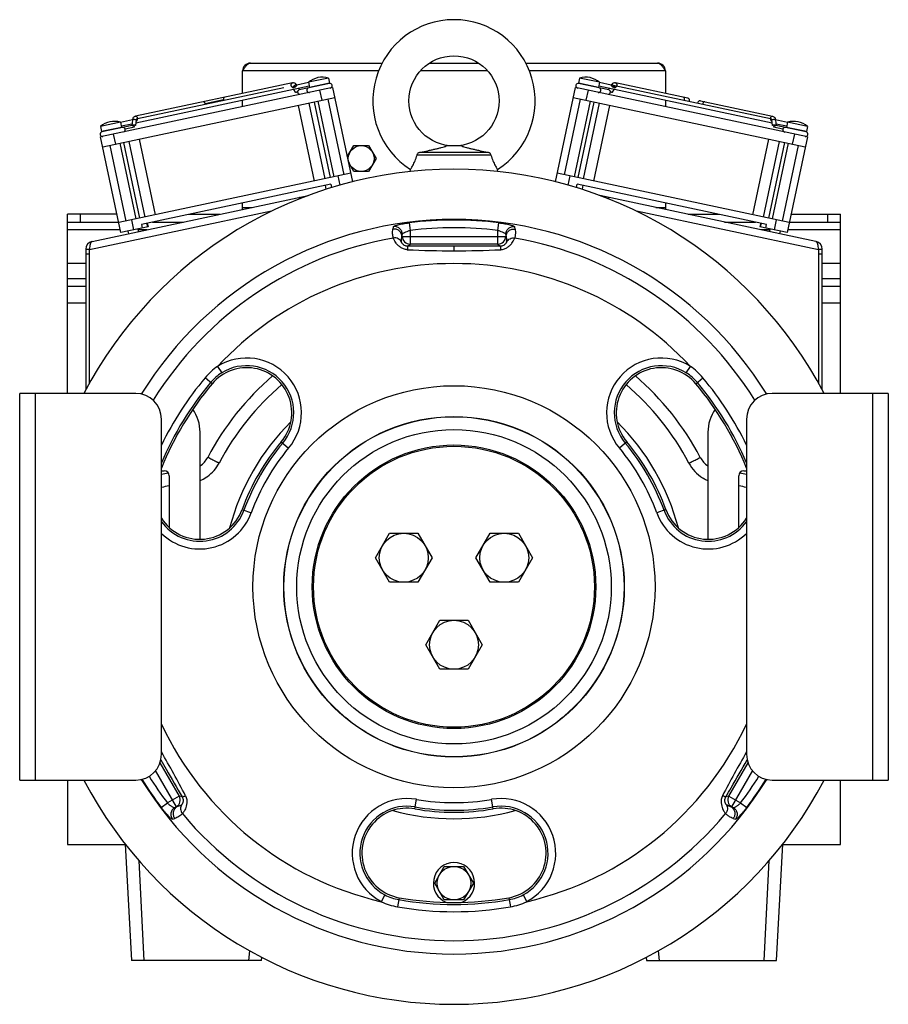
# Model space of a CAD drawing. Extents: x -1817 to 1181, y 8 to 1522.
# Tile 46 of 66: x -286 to 51, y 637 to 1019. Entities that reach past the tile are written whole.
import ezdxf

# ---------------------------------------------------------------- set-up
doc = ezdxf.new("R2010")
doc.units = 0
doc.header["$LTSCALE"] = 65.395
doc.layers.get('0').update_dxf_attribs({"linetype": 'CONTINUOUS'})

msp = doc.modelspace()

# ---------------------------------------------------------------- linework, layer by layer
at = {"color": 6, "linetype": 'CONTINUOUS'}
for p, q in [((-196.48, 1002.12), (-145.36, 1002.12)), ((-127.04, 1002.12), (-107.92, 1002.12)), ((-89.6, 1002.12), (-38.48, 1002.12)), ((-199.48, 990.33), (-199.48, 999.12)), ((-35.48, 999.12), (-35.48, 990.33)), ((-180.19, 994.43), (-241.06, 981.49)), ((-173.95, 994.58), (-178.51, 993.61)), ((-166.15, 996.34), (-173.97, 994.68)), ((-173.97, 994.68), (-173.54, 992.67)), ((-165.83, 994.21), (-173.84, 992.51)), ((-166.15, 996.34), (-165.72, 994.34)), ((-68.81, 996.34), (-69.24, 994.34)), ((-57.35, 991.71), (-69.13, 994.21)), ((-60.99, 994.68), (-68.81, 996.34)), ((-60.99, 994.68), (-61.41, 992.67)), ((-56.45, 993.61), (-61.01, 994.58)), ((5.26, 980.49), (-55.79, 993.47)), ((-26.76, 988.48), (-54.77, 994.43)), ((-164.59, 992.63), (-254.58, 973.51)), ((-173.64, 993.11), (-240.89, 978.82)), ((-183.49, 992.55), (-240.22, 980.49)), ((-180, 992.63), (-180.03, 992.62)), ((-178.95, 990.8), (-179.56, 991.85)), ((-177.41, 991.75), (-177.71, 992.25)), ((-173.85, 992.5), (-177.61, 991.71)), ((-164.59, 992.63), (-156.82, 956.1)), ((-78.13, 956.1), (-70.37, 992.63)), ((19.62, 973.51), (-70.37, 992.63)), ((5.93, 978.82), (-61.32, 993.11)), ((-57.54, 991.75), (-57.25, 992.25)), ((-56.01, 990.8), (-55.4, 991.85)), ((-54.93, 992.62), (-54.96, 992.63)), ((-253.75, 969.59), (-163.76, 988.72)), ((-199.48, 985.22), (-199.48, 987.62)), ((-177.99, 985.7), (-171.75, 956.35)), ((-173.82, 986.58), (-167.59, 957.24)), ((-171.75, 987.02), (-165.51, 957.68)), ((-170.36, 987.32), (-164.12, 957.97)), ((-166.45, 988.15), (-160.21, 958.8)), ((-68.51, 988.15), (-74.75, 958.8)), ((-71.2, 988.72), (18.79, 969.59)), ((-64.6, 987.32), (-70.83, 957.97)), ((-63.21, 987.02), (-69.45, 957.68)), ((-61.13, 986.58), (-67.37, 957.24)), ((-63.2, 956.35), (-56.97, 985.7)), ((-35.48, 987.62), (-35.48, 985.22)), ((-21.9, 987.44), (6.1, 981.49)), ((-246.84, 979.19), (-254.67, 977.53)), ((-242.31, 977.95), (-254.09, 975.45)), ((-246.84, 979.19), (-246.42, 977.18)), ((-242.27, 980.06), (-246.82, 979.09)), ((-242.44, 978.49), (-246.51, 977.62)), ((-242.27, 980.01), (-242.5, 977.91)), ((11.86, 979.09), (7.31, 980.06)), ((7.31, 980.01), (7.55, 977.91)), ((19.13, 975.45), (7.35, 977.95)), ((11.55, 977.62), (7.48, 978.49)), ((11.88, 979.19), (11.46, 977.18)), ((19.71, 977.53), (11.88, 979.19)), ((-254.67, 977.53), (-254.24, 975.52)), ((19.71, 977.53), (19.28, 975.52)), ((-246.68, 936.34), (-254.58, 973.51)), ((-247.15, 971), (-240.91, 941.65)), ((-245.76, 971.29), (-239.52, 941.95)), ((-243.68, 971.73), (-237.44, 942.39)), ((-233.28, 943.27), (-239.52, 972.62)), ((4.56, 972.62), (-1.68, 943.27)), ((8.72, 971.73), (2.49, 942.39)), ((10.8, 971.29), (4.56, 941.95)), ((12.19, 971), (5.95, 941.65)), ((19.62, 973.51), (11.72, 936.34)), ((-251.06, 970.17), (-244.82, 940.82)), ((-158.88, 965.77), (-156.37, 970.12)), ((-156.37, 970.12), (-150.59, 970.12)), ((-150.59, 970.12), (-147.71, 965.12)), ((-130.54, 967.56), (-104.42, 967.56)), ((-114.51, 969.96), (-120.45, 969.96)), ((16.1, 970.17), (9.86, 940.82)), ((-156.37, 960.12), (-158.44, 963.72)), ((-147.71, 965.12), (-150.59, 960.12)), ((-103.13, 966.43), (-131.83, 966.43)), ((-157.52, 959.38), (-247.51, 940.25)), ((-150.59, 960.12), (-156.37, 960.12)), ((-134.53, 960.04), (-134.38, 960.88)), ((-100.43, 960.04), (-100.58, 960.88)), ((12.55, 940.25), (-77.44, 959.38)), ((-165.23, 955.18), (-238.76, 939.55)), ((-165.23, 955.18), (-164.95, 953.83)), ((-70.01, 953.83), (-69.73, 955.18)), ((3.8, 939.55), (-69.73, 955.18)), ((-167.52, 954.7), (-167.2, 953.23)), ((-67.44, 954.7), (-67.75, 953.23)), ((-257.9, 932.93), (-174.01, 950.76)), ((-199.48, 945.35), (-199.48, 947.9)), ((22.94, 932.93), (-60.95, 950.76)), ((-35.48, 947.9), (-35.48, 945.35)), ((-199.48, 946.12), (-195.84, 946.12)), ((-197.98, 946.12), (-197.98, 945.67)), ((-39.11, 946.12), (-35.48, 946.12)), ((-36.98, 946.12), (-36.98, 945.67)), ((-267.48, 873.96), (-267.48, 943.46)), ((-248.19, 943.46), (-267.48, 943.46)), ((-267.48, 940.46), (-247.56, 940.46)), ((-236.48, 940.04), (-236.16, 938.57)), ((-234.48, 940.46), (-222.46, 940.46)), ((-220.37, 943.46), (-208.34, 943.46)), ((-26.61, 943.46), (-14.59, 943.46)), ((-12.5, 940.46), (-0.48, 940.46)), ((1.52, 940.04), (1.21, 938.57)), ((12.6, 940.46), (32.52, 940.46)), ((13.24, 943.46), (32.52, 943.46)), ((32.52, 873.96), (32.52, 943.46)), ((-243.99, 936.91), (-243.78, 935.93)), ((-240.08, 937.74), (-239.87, 936.76)), ((5.12, 937.74), (4.91, 936.76)), ((9.03, 936.91), (8.82, 935.93)), ((-260.35, 929.98), (-260.35, 875.3)), ((-258.85, 929.7), (-258.85, 929.98)), ((-258.85, 929.66), (-258.81, 929.95)), ((-258.81, 929.95), (-258.81, 929.98)), ((23.85, 929.98), (23.85, 929.95)), ((23.85, 929.95), (23.89, 929.66)), ((23.89, 929.98), (23.89, 929.69)), ((25.39, 875.3), (25.39, 929.98)), ((-260.35, 918.46), (-267.48, 918.46)), ((32.52, 918.46), (25.39, 918.46)), ((-260.35, 908.96), (-267.48, 908.96)), ((32.52, 908.96), (25.39, 908.96)), ((-147.93, 810.21), (-142.45, 819.71)), ((-142.45, 819.71), (-131.48, 819.71)), ((-131.48, 819.71), (-126, 810.21)), ((-108.96, 810.21), (-103.48, 819.71)), ((-103.48, 819.71), (-92.51, 819.71)), ((-92.51, 819.71), (-87.02, 810.21)), ((-142.45, 800.71), (-147.93, 810.21)), ((-126, 810.21), (-131.48, 800.71)), ((-103.48, 800.71), (-108.96, 810.21)), ((-87.02, 810.21), (-92.51, 800.71)), ((-131.48, 800.71), (-142.45, 800.71)), ((-92.51, 800.71), (-103.48, 800.71)), ((-128.45, 776.46), (-122.96, 785.96)), ((-122.96, 785.96), (-111.99, 785.96)), ((-111.99, 785.96), (-106.51, 776.46)), ((-122.96, 766.96), (-128.45, 776.46)), ((-106.51, 776.46), (-111.99, 766.96)), ((-111.99, 766.96), (-122.96, 766.96)), ((-267.48, 723.96), (-267.48, 698.96)), ((32.52, 698.96), (32.52, 723.96)), ((-245, 699.07), (-242.64, 653.96)), ((7.68, 653.96), (10.04, 699.07)), ((-267.48, 698.96), (-244.99, 698.96)), ((10.04, 698.96), (32.52, 698.96)), ((-124.98, 683.96), (-121.23, 690.46)), ((-121.23, 690.46), (-113.73, 690.46)), ((-113.73, 690.46), (-109.97, 683.96)), ((-121.23, 677.46), (-124.98, 683.96)), ((-109.97, 683.96), (-113.73, 677.46)), ((-113.73, 677.46), (-121.23, 677.46)), ((-192.16, 653.96), (-242.64, 653.96)), ((-192.16, 653.96), (-192.04, 655.16)), ((-42.92, 655.16), (-42.79, 653.96)), ((-42.79, 653.96), (7.68, 653.96))]:
    msp.add_line(p, q, dxfattribs=at)
at = {"color": 9, "linetype": 'CONTINUOUS'}
for p, q in [((-146.74, 999.12), (-199.48, 999.12)), ((-104.43, 999.12), (-130.53, 999.12)), ((-35.48, 999.12), (-88.22, 999.12)), ((-168.65, 987.68), (-169.48, 991.59)), ((-65.48, 991.59), (-66.31, 987.68)), ((-249.69, 974.55), (-248.86, 970.63)), ((13.9, 970.63), (14.73, 974.55)), ((-161.66, 954.81), (-162.41, 958.34)), ((-72.55, 958.34), (-73.3, 954.81)), ((-175.52, 950.44), (-175.47, 950.21)), ((-59.48, 950.21), (-59.44, 950.44)), ((-188.25, 944.67), (-258.85, 929.66)), ((23.89, 929.66), (-46.71, 944.67)), ((-262.48, 943.46), (-262.48, 940.46)), ((-242.62, 941.29), (-241.79, 937.38)), ((-134.9, 940.15), (-134.53, 937.19)), ((-100.43, 937.19), (-100.06, 940.15)), ((6.83, 937.38), (7.66, 941.29)), ((27.52, 940.46), (27.52, 943.46)), ((-246.92, 937.46), (-267.48, 937.46)), ((-236.57, 937.46), (-240.02, 937.46)), ((-141.03, 938.63), (-141.18, 937.7)), ((-134.53, 937.19), (-134.53, 931.91)), ((-100.43, 931.91), (-100.43, 937.19)), ((-93.78, 937.7), (-93.93, 938.63)), ((5.06, 937.46), (1.61, 937.46)), ((32.52, 937.46), (11.96, 937.46)), ((-137.68, 934.76), (-137.53, 935.69)), ((-137.53, 934.91), (-137.68, 934.76)), ((-137.53, 934.91), (-137.53, 935.69)), ((-137.53, 934.91), (-97.43, 934.91)), ((-97.43, 935.69), (-97.43, 934.91)), ((-97.43, 935.69), (-97.28, 934.76)), ((-97.28, 934.76), (-97.43, 934.91)), ((-135.36, 931.08), (-134.53, 931.91)), ((-100.43, 931.91), (-134.53, 931.91)), ((-117.48, 931.07), (-117.48, 929.31)), ((-117.34, 929.31), (-117.48, 929.31)), ((-100.43, 931.91), (-99.6, 931.08)), ((-267.48, 924.46), (-260.35, 924.46)), ((-258.85, 927.98), (-260.35, 927.98)), ((25.39, 927.98), (23.89, 927.98)), ((25.39, 924.46), (32.52, 924.46)), ((-260.35, 915.46), (-267.48, 915.46)), ((32.52, 915.46), (25.39, 915.46)), ((-209.19, 884.47), (-207.61, 881.94)), ((-27.35, 881.94), (-25.77, 884.47)), ((-211.32, 877.7), (-214.06, 880.01)), ((-23.64, 877.7), (-20.9, 880.01)), ((-279.98, 873.96), (-279.98, 723.96)), ((45.02, 723.96), (45.02, 873.96)), ((-184.51, 855.21), (-181.63, 852.79)), ((-50.45, 855.21), (-53.32, 852.79)), ((-199.7, 828.89), (-196.18, 827.61)), ((-35.26, 828.89), (-38.78, 827.61)), ((-231.55, 730.64), (-224.09, 717.72)), ((-10.87, 717.72), (-3.41, 730.64)), ((-225.19, 713.62), (-233.26, 727.61)), ((-1.7, 727.61), (-9.77, 713.62)), ((-231.04, 713.29), (-228.66, 715.08)), ((-224.09, 717.72), (-228.66, 715.08)), ((-222.95, 717.42), (-224.09, 717.72)), ((-132.67, 712.79), (-132.02, 716.49)), ((-102.29, 712.79), (-102.94, 716.49)), ((-10.87, 717.72), (-12, 717.42)), ((-10.87, 717.72), (-6.3, 715.08)), ((-6.3, 715.08), (-3.92, 713.29)), ((-225.19, 713.62), (-225.86, 713.24)), ((-224.99, 713.57), (-225.86, 713.24)), ((-225.19, 713.62), (-224.99, 713.57)), ((-9.97, 713.57), (-9.77, 713.62)), ((-9.1, 713.24), (-9.97, 713.57)), ((-9.1, 713.24), (-9.77, 713.62)), ((-226.66, 708.74), (-225.78, 709.07)), ((-9.18, 709.07), (-8.3, 708.74)), ((-237.64, 653.96), (-239.67, 692.62)), ((4.71, 692.62), (2.68, 653.96)), ((-145.67, 676.78), (-144.28, 679.42)), ((-138.75, 678.32), (-139.37, 674.8)), ((-96.21, 678.32), (-95.59, 674.8)), ((-90.68, 679.42), (-89.28, 676.78)), ((-196.77, 657.71), (-197.16, 653.96)), ((-37.79, 653.96), (-38.19, 657.71))]:
    msp.add_line(p, q, dxfattribs=at)
at = {"color": 2, "linetype": 'CONTINUOUS'}
for p, q in [((-165.72, 994.34), (-173.54, 992.67)), ((-61.41, 992.67), (-69.24, 994.34)), ((-206.91, 987.83), (-213.96, 986.33)), ((-242.2, 977.96), (-242.19, 978.04)), ((-240.75, 980.05), (-240.99, 977.9)), ((6.03, 977.9), (5.8, 980.05)), ((7.23, 978.04), (7.24, 977.96)), ((-246.42, 977.18), (-254.24, 975.52)), ((-241.5, 977.21), (-245, 976.46)), ((10.12, 976.44), (6.54, 977.21)), ((19.28, 975.52), (11.46, 977.18)), ((-166.23, 953.44), (-167.2, 953.23)), ((-67.75, 953.23), (-68.73, 953.44)), ((-177.36, 949.48), (-177.48, 950.02)), ((-57.48, 950.02), (-57.59, 949.48)), ((-197.48, 945.77), (-197.48, 946.12)), ((-37.48, 946.12), (-37.48, 945.77)), ((-236.31, 938.54), (-236.62, 940.01)), ((1.66, 940.01), (1.35, 938.54)), ((-236.16, 938.57), (-246.68, 936.34)), ((-238.76, 939.55), (-238.45, 938.09)), ((11.72, 936.34), (1.21, 938.57)), ((3.49, 938.09), (3.8, 939.55)), ((-260.35, 929.98), (-258.85, 929.98)), ((-258.85, 878.05), (-258.85, 929.66)), ((23.89, 929.98), (25.39, 929.98)), ((23.89, 929.66), (23.89, 878.05)), ((-213.35, 841.6), (-213.34, 841.61)), ((-213.35, 841.6), (-213.34, 841.61))]:
    msp.add_line(p, q, dxfattribs=at)
at = {"color": 7, "linetype": 'CONTINUOUS'}
for p, q in [((-285.98, 723.96), (-285.98, 873.96)), ((-240.98, 873.96), (-285.98, 873.96)), ((51.02, 873.96), (6.02, 873.96)), ((51.02, 873.96), (51.02, 723.96)), ((-230.98, 733.96), (-230.98, 863.96)), ((-3.98, 863.96), (-3.98, 733.96)), ((-215.98, 817.38), (-215.98, 858.96)), ((-18.98, 858.96), (-18.98, 817.38)), ((-230.98, 843.96), (-229.98, 843.96)), ((-227.98, 841.96), (-227.98, 821.99)), ((-6.98, 821.99), (-6.98, 841.96)), ((-4.98, 843.96), (-3.98, 843.96)), ((-285.98, 723.96), (-240.98, 723.96)), ((6.02, 723.96), (51.02, 723.96))]:
    msp.add_line(p, q, dxfattribs=at)
at = {"color": 6, "linetype": 'CONTINUOUS'}
for centre, radius in [((-117.48, 987.46), 17.5), ((-153.48, 965.12), 5), ((-117.48, 798.96), 55), ((-117.48, 798.96), 54.5), ((-136.96, 810.21), 9.5), ((-97.99, 810.21), 9.5), ((-117.48, 776.46), 9.5), ((-117.48, 683.96), 6.5)]:
    msp.add_circle(centre, radius, dxfattribs=at)
at = {"color": 9, "linetype": 'CONTINUOUS'}
for radius in [77.99, 66.05, 65.97, 61]:
    msp.add_circle((-117.48, 798.96), radius, dxfattribs=at)
at = {"color": 6, "linetype": 'CONTINUOUS'}
for centre, radius, start, end in [((-117.48, 987.46), 31.5, 302.4551, 237.5449), ((-168.5, 988.17), 8.5, 73.9275, 130.0725), ((-165.65, 993.33), 0.9, 282, 102), ((-69.31, 993.33), 0.9, 78, 258), ((-66.46, 988.17), 8.5, 49.9275, 106.0725), ((-173.67, 991.62), 0.9, 102, 282), ((-61.38, 991.64), 0.9, 258, 78), ((-26.95, 987.6), 0.9, 331.8658, 78), ((-22.09, 986.56), 0.9, 78, 184.1342), ((-249.2, 971.02), 8.5, 73.9275, 130.0725), ((14.24, 971.02), 8.5, 49.9275, 106.0725), ((-253.9, 974.57), 0.9, 102, 282), ((-245.88, 976.28), 0.9, 282, 102), ((11.01, 976.26), 0.9, 78, 168.0001), ((18.94, 974.57), 0.9, 258, 78), ((-257.83, 932.59), 0.351, 102.0241, 109.7459), ((22.84, 932.53), 0.413, 55.8384, 62.7583), ((-117.48, 798.96), 103, 130.4124, 152.2368), ((-117.48, 798.96), 103, 27.7632, 49.586), ((-117.48, 798.96), 90, 134.6905, 165.3062), ((-117.48, 798.96), 90, 14.6899, 45.3057), ((-117.48, 798.96), 90, 254.6881, 285.3078), ((-117.48, 683.96), 8, 291.191, 248.809)]:
    msp.add_arc(centre, radius, start, end, dxfattribs=at)
at = {"color": 2, "linetype": 'CONTINUOUS'}
for centre, radius, start, end in [((-196.48, 999.12), 3, 90, 180), ((-38.48, 999.12), 3, 0, 90), ((-215.18, 986.07), 1.24, 0.4782, 12.0751), ((-205.69, 988.09), 1.24, 191.9249, 203.5218), ((-240.78, 980.18), 0.458, 268.4115, 281.9289), ((5.82, 980.18), 0.458, 258.0711, 271.5885), ((11.01, 976.26), 0.9, 168.0001, 257.9999), ((-257.35, 929.98), 3, 102, 180), ((22.39, 929.98), 3, 0, 78), ((-221.9, 853.93), 15, 305.6586, 332.2368), ((-13.06, 853.93), 15, 207.7632, 237.8871), ((-221.91, 853.96), 15.03, 293.2405, 303.4823), ((-221.9, 853.93), 15, 303.4926, 303.7921), ((-221.9, 853.93), 15, 303.7921, 304.7306), ((-221.89, 853.93), 15, 304.7907, 305.4662), ((-221.89, 853.93), 15, 305.4662, 305.6586), ((-13.07, 853.93), 15, 237.8871, 238.1957), ((-13.06, 853.93), 15, 238.1958, 239.5595), ((-13.06, 853.93), 15, 239.5595, 239.876), ((-13.06, 853.93), 15, 239.876, 241.2252), ((-13.06, 853.94), 15.01, 241.227, 246.7682), ((-219.98, 798.95), 40.01, 101.538, 105.9622), ((-14.98, 798.95), 40.01, 74.0378, 78.462)]:
    msp.add_arc(centre, radius, start, end, dxfattribs=at)
at = {"color": 9, "linetype": 'CONTINUOUS'}
for centre, radius, start, end in [((-179.9, 993.21), 0.55, 249.4966, 254.5536), ((-179.91, 993.16), 0.5, 258.2013, 262.7639), ((-55.05, 993.16), 0.5, 277.2361, 281.7987), ((-55.06, 993.21), 0.549, 285.2176, 290.5057), ((-29.27, 988.09), 1.24, 336.4782, 348.0751), ((-19.78, 986.07), 1.24, 167.9249, 179.5218), ((-242.19, 980.01), 0.0809, 171.5125, 173.6752), ((-117.48, 798.96), 142.26, 82.9674, 97.0326), ((-117.48, 798.96), 139.27, 82.9674, 97.0326), ((-117.48, 798.96), 137.32, 99.8712, 148.2097), ((-134.53, 934.91), 3, 180.0211, 269.9789), ((-100.43, 934.91), 3, 270.0211, 359.9789), ((-117.48, 798.96), 137.32, 31.7903, 80.1283), ((-117.44, 1329.94), 400.63, 267.4038, 269.9947), ((-117.65, 1335.86), 406.56, 270.0436, 272.5777), ((-117.48, 798.96), 125.39, 42.9944, 137.0056), ((-197.91, 866.45), 21.25, 320, 122.049), ((-37.04, 866.45), 21.25, 57.951, 220), ((-194.75, 863.81), 25.2, 124.9534, 140.0181), ((-197.91, 866.45), 18.27, 320, 122.049), ((-37.04, 866.45), 18.27, 57.951, 220), ((-40.24, 863.78), 25.25, 39.9963, 55.0322), ((-117.48, 798.96), 126.08, 140, 154.1982), ((-117.49, 798.84), 107.99, 130.656, 152.2376), ((-197.93, 866.46), 18.26, 122.0163, 139.9804), ((-117.47, 798.84), 107.99, 27.7623, 49.3447), ((-37.03, 866.46), 18.26, 40.0196, 57.9837), ((-117.48, 798.96), 126.08, 25.8018, 40), ((-117.48, 798.96), 123.27, 140, 157.0435), ((-117.48, 798.96), 123.27, 22.9565, 40), ((-117.48, 798.96), 86.73, 140, 160), ((-117.48, 798.96), 83.75, 140, 160), ((-117.48, 798.96), 83.75, 20, 40), ((-117.48, 798.96), 86.73, 20, 40), ((-221.89, 853.8), 10, 306.2722, 332.2376), ((-13.06, 853.8), 10, 207.7627, 233.7281), ((-219.98, 798.82), 45.01, 100.662, 104.1492), ((-14.98, 798.82), 45.01, 75.8508, 79.338), ((-216.15, 834.87), 18.27, 215.6907, 340), ((-216.15, 834.87), 21.25, 225.7345, 340), ((-18.81, 834.87), 21.25, 200, 314.2625), ((-18.81, 834.87), 18.27, 200, 324.3078), ((-117.48, 798.96), 125.39, 205.1357, 257.0056), ((-117.48, 798.96), 125.39, 282.9944, 334.8642), ((-576.68, 533.87), 399.88, 27.4017, 30.1738), ((346.39, 531.3), 405.21, 149.8444, 152.5801), ((-117.48, 798.96), 142.26, 211.6728, 217.0326), ((-117.48, 798.96), 139.27, 211.8652, 217.0326), ((-117.48, 798.96), 139.27, 322.9674, 328.1348), ((-117.48, 798.96), 142.26, 322.9674, 328.3272), ((-226.69, 716.22), 3, 300.0211, 29.9789), ((-135.71, 695.56), 21.25, 80, 242.049), ((-117.48, 798.96), 83.75, 260, 280), ((-99.25, 695.56), 21.25, 297.951, 100), ((-8.27, 716.22), 3, 150.0211, 239.9789), ((-117.48, 798.96), 137.32, 219.8712, 320.1283), ((-135.71, 695.56), 18.27, 80, 242.049), ((-117.48, 798.96), 86.73, 260, 280), ((-99.25, 695.56), 18.27, 297.951, 100), ((-135.01, 699.61), 25.2, 244.9532, 260.0183), ((-135.71, 695.54), 18.26, 242.0163, 259.9804), ((-117.48, 798.96), 123.27, 260, 280), ((-99.25, 695.54), 18.26, 280.0196, 297.9837), ((-99.97, 699.66), 25.25, 279.9962, 295.0323), ((-117.48, 798.96), 126.08, 260, 280)]:
    msp.add_arc(centre, radius, start, end, dxfattribs=at)
at = {"color": 7, "linetype": 'CONTINUOUS'}
for centre, radius, start, end in [((-117.48, 798.96), 162, 27.5819, 152.4181), ((-117.48, 798.96), 142.5, 31.6428, 148.3572), ((-197.91, 866.45), 17.5, 320, 140.0001), ((-37.04, 866.45), 17.5, 39.9999, 220), ((-117.48, 798.96), 122.5, 140, 157.9116), ((-117.48, 798.96), 122.5, 22.0884, 40), ((-240.98, 863.96), 10, 0, 90), ((6.02, 863.96), 10, 90, 180), ((-230.98, 858.96), 15, 0, 35.8669), ((-3.98, 858.96), 15, 144.1331, 180), ((-117.48, 798.96), 87.5, 140, 160), ((-117.48, 798.96), 87.5, 20, 40), ((-229.98, 841.96), 2, 0, 90), ((-4.98, 841.96), 2, 90, 180), ((-216.15, 834.87), 17.5, 212.0211, 340), ((-18.81, 834.87), 17.5, 200, 327.9791), ((-240.98, 733.96), 10, 270, 360), ((6.02, 733.96), 10, 180, 270), ((-117.48, 798.96), 162, 207.5819, 332.4181), ((-117.48, 798.96), 142.5, 211.6428, 328.3572), ((-135.71, 695.56), 17.5, 80, 260.0001), ((-117.48, 798.96), 87.5, 260, 280), ((-99.25, 695.56), 17.5, 279.9999, 100), ((-117.48, 798.96), 122.5, 260, 280)]:
    msp.add_arc(centre, radius, start, end, dxfattribs=at)
at = {"color": 6, "linetype": 'CONTINUOUS'}
for points, knots in [([(-199.48, 999.12), (-199.23, 999.5), (-198.87, 1000.07), (-198.37, 1000.78), (-198, 1001.23), (-197.63, 1001.61), (-197.25, 1001.89), (-196.87, 1002.08), (-196.61, 1002.12), (-196.48, 1002.12)], [0, 0, 0, 0, 0.312557, 0.458434, 0.592754, 0.713321, 0.819613, 0.913525, 1, 1, 1, 1]), ([(-38.48, 1002.12), (-38.35, 1002.12), (-38.09, 1002.08), (-37.71, 1001.89), (-37.33, 1001.61), (-36.96, 1001.23), (-36.59, 1000.78), (-36.08, 1000.07), (-35.72, 999.5), (-35.48, 999.12)], [0, 0, 0, 0, 0.086475, 0.180387, 0.286679, 0.407247, 0.541566, 0.687443, 1, 1, 1, 1]), ([(-178.48, 993.57), (-178.57, 993.72), (-178.78, 994), (-179.2, 994.31), (-179.68, 994.47), (-180.03, 994.46), (-180.19, 994.43)], [0, 0, 0, 0, 0.255503, 0.505785, 0.753273, 1, 1, 1, 1]), ([(-54.77, 994.43), (-54.93, 994.46), (-55.27, 994.47), (-55.76, 994.31), (-56.18, 994), (-56.39, 993.72), (-56.48, 993.57)], [0, 0, 0, 0, 0.246724, 0.494215, 0.744498, 1, 1, 1, 1]), ([(-180.06, 992.7), (-180.06, 992.7), (-180.07, 992.71), (-180.06, 992.71), (-180.06, 992.7), (-180.05, 992.7), (-180.05, 992.69), (-180.05, 992.69)], [0, 0, 0, 0, 0.05538, 0.055711, 0.20666, 0.53137, 1, 1, 1, 1]), ([(-180.04, 992.66), (-180.04, 992.67), (-180.05, 992.68), (-180.06, 992.7), (-180.06, 992.7)], [0, 0, 0, 0, 0.389022, 1, 1, 1, 1]), ([(-180.05, 992.69), (-180.04, 992.69), (-180.02, 992.68), (-179.99, 992.67), (-179.97, 992.67)], [0, 0, 0, 0, 0.202583, 1, 1, 1, 1]), ([(-179.97, 992.67), (-179.95, 992.66), (-179.91, 992.66), (-179.85, 992.66), (-179.82, 992.67)], [0, 0, 0, 0, 0.236794, 1, 1, 1, 1]), ([(-55.14, 992.67), (-55.13, 992.67), (-55.08, 992.66), (-55.02, 992.66), (-54.99, 992.67)], [0, 0, 0, 0, 0.261282, 1, 1, 1, 1]), ([(-54.99, 992.67), (-54.98, 992.67), (-54.95, 992.67), (-54.93, 992.68), (-54.91, 992.69)], [0, 0, 0, 0, 0.290332, 1, 1, 1, 1]), ([(-54.89, 992.7), (-54.89, 992.71), (-54.9, 992.69), (-54.91, 992.69), (-54.92, 992.67), (-54.92, 992.66)], [0, 0, 0, 0, 0.133129, 0.469602, 1, 1, 1, 1]), ([(-241.06, 981.49), (-241.22, 981.46), (-241.54, 981.33), (-241.92, 980.98), (-242.17, 980.53), (-242.25, 980.19), (-242.27, 980.01)], [0, 0, 0, 0, 0.246724, 0.494215, 0.744498, 1, 1, 1, 1]), ([(6.1, 981.49), (6.26, 981.46), (6.58, 981.33), (6.96, 980.98), (7.21, 980.53), (7.29, 980.19), (7.31, 980.01)], [0, 0, 0, 0, 0.246724, 0.494215, 0.744498, 1, 1, 1, 1]), ([(-131.83, 966.43), (-131.81, 966.59), (-131.7, 966.91), (-131.47, 967.16), (-131.34, 967.26)], [0, 0, 0, 0, 0.498612, 1, 1, 1, 1]), ([(-131.34, 967.26), (-131.23, 967.35), (-130.97, 967.5), (-130.69, 967.55), (-130.54, 967.56)], [0, 0, 0, 0, 0.500232, 1, 1, 1, 1]), ([(-130.54, 967.56), (-129.58, 967.75), (-128.15, 968.04), (-126.28, 968.44), (-124.93, 968.74), (-123.64, 969.04), (-122.43, 969.35), (-121.5, 969.6), (-120.85, 969.81), (-120.57, 969.91), (-120.45, 969.96)], [0, 0, 0, 0, 0.283343, 0.420757, 0.554155, 0.682491, 0.803925, 0.914018, 0.961429, 1, 1, 1, 1]), ([(-114.51, 969.96), (-114.39, 969.91), (-114.11, 969.81), (-113.46, 969.6), (-112.53, 969.35), (-111.32, 969.04), (-110.03, 968.74), (-108.68, 968.44), (-106.81, 968.04), (-105.38, 967.75), (-104.42, 967.56)], [0, 0, 0, 0, 0.038572, 0.085982, 0.196075, 0.317509, 0.445845, 0.579243, 0.716657, 1, 1, 1, 1]), ([(-104.42, 967.56), (-104.27, 967.55), (-103.98, 967.5), (-103.73, 967.35), (-103.61, 967.26)], [0, 0, 0, 0, 0.499768, 1, 1, 1, 1]), ([(-103.13, 966.43), (-103.15, 966.59), (-103.26, 966.91), (-103.48, 967.16), (-103.61, 967.26)], [0, 0, 0, 0, 0.498611, 1, 1, 1, 1]), ([(-134.38, 960.88), (-134.3, 961.01), (-133.98, 961.49), (-133.34, 962.56), (-132.5, 964.26), (-132.03, 965.65), (-131.83, 966.43)], [0, 0, 0, 0, 0.073776, 0.285578, 0.608479, 1, 1, 1, 1]), ([(-103.13, 966.43), (-102.93, 965.65), (-102.46, 964.26), (-101.62, 962.56), (-100.98, 961.49), (-100.66, 961.01), (-100.58, 960.88)], [0, 0, 0, 0, 0.391522, 0.714422, 0.926224, 1, 1, 1, 1]), ([(-258.81, 929.98), (-258.77, 930.31), (-258.69, 930.94), (-258.56, 931.69), (-258.43, 932.2), (-258.32, 932.49), (-258.2, 932.72), (-258.09, 932.83), (-258.03, 932.87)], [0, 0, 0, 0, 0.334039, 0.625681, 0.747384, 0.850138, 0.933567, 1, 1, 1, 1]), ([(-258.03, 932.87), (-258.03, 932.88), (-258, 932.89), (-257.97, 932.91), (-257.95, 932.92)], [0, 0, 0, 0, 0.257088, 1, 1, 1, 1]), ([(23.07, 932.87), (23.13, 932.83), (23.24, 932.72), (23.36, 932.49), (23.47, 932.2), (23.6, 931.69), (23.73, 930.94), (23.81, 930.31), (23.85, 929.98)], [0, 0, 0, 0, 0.06643, 0.149857, 0.252608, 0.37431, 0.665955, 1, 1, 1, 1])]:
    msp.add_open_spline(points, degree=3, knots=knots, dxfattribs=at)
at = {"color": 9, "linetype": 'CONTINUOUS'}
for points, knots in [([(-180.63, 993.42), (-180.65, 993.53), (-180.67, 993.76), (-180.6, 994.07), (-180.46, 994.29), (-180.31, 994.39), (-180.23, 994.42), (-180.19, 994.43)], [0, 0, 0, 0, 0.28743, 0.554303, 0.789051, 0.896405, 1, 1, 1, 1]), ([(-180.09, 992.69), (-180.22, 992.74), (-180.4, 992.9), (-180.56, 993.17), (-180.61, 993.33), (-180.63, 993.42)], [0, 0, 0, 0, 0.461387, 0.725254, 1, 1, 1, 1]), ([(-179.36, 993.37), (-179.36, 993.29), (-179.38, 993.12), (-179.48, 992.9), (-179.63, 992.74), (-179.75, 992.68), (-179.82, 992.67)], [0, 0, 0, 0, 0.286002, 0.547468, 0.782571, 1, 1, 1, 1]), ([(-55.14, 992.67), (-55.2, 992.68), (-55.33, 992.74), (-55.48, 992.9), (-55.57, 993.12), (-55.6, 993.29), (-55.6, 993.37)], [0, 0, 0, 0, 0.217429, 0.452532, 0.713998, 1, 1, 1, 1]), ([(-54.33, 993.42), (-54.35, 993.33), (-54.4, 993.17), (-54.55, 992.9), (-54.73, 992.74), (-54.87, 992.69)], [0, 0, 0, 0, 0.274746, 0.538613, 1, 1, 1, 1]), ([(-54.77, 994.43), (-54.73, 994.42), (-54.64, 994.39), (-54.5, 994.29), (-54.36, 994.07), (-54.29, 993.76), (-54.31, 993.53), (-54.33, 993.42)], [0, 0, 0, 0, 0.103595, 0.210949, 0.445697, 0.71257, 1, 1, 1, 1]), ([(-179.82, 992.67), (-179.86, 992.66), (-179.91, 992.66), (-179.96, 992.66), (-179.97, 992.66)], [0, 0, 0, 0, 0.746492, 1, 1, 1, 1]), ([(-54.99, 992.66), (-55, 992.66), (-55.05, 992.66), (-55.1, 992.66), (-55.14, 992.67)], [0, 0, 0, 0, 0.253508, 1, 1, 1, 1]), ([(-213.96, 986.33), (-213.99, 986.44), (-214.07, 986.66), (-214.26, 986.92), (-214.47, 987.06), (-214.65, 987.09), (-214.73, 987.09), (-214.77, 987.08)], [0, 0, 0, 0, 0.28743, 0.554303, 0.789051, 0.896407, 1, 1, 1, 1]), ([(-206.47, 988.84), (-206.52, 988.83), (-206.6, 988.8), (-206.74, 988.7), (-206.88, 988.49), (-206.95, 988.17), (-206.93, 987.94), (-206.91, 987.83)], [0, 0, 0, 0, 0.103593, 0.210949, 0.445697, 0.71257, 1, 1, 1, 1]), ([(-28.05, 987.83), (-28.02, 987.94), (-28.01, 988.17), (-28.08, 988.49), (-28.21, 988.7), (-28.36, 988.8), (-28.44, 988.83), (-28.48, 988.84)], [0, 0, 0, 0, 0.28743, 0.554303, 0.789051, 0.896407, 1, 1, 1, 1]), ([(-20.18, 987.08), (-20.22, 987.09), (-20.31, 987.09), (-20.49, 987.06), (-20.7, 986.92), (-20.89, 986.66), (-20.97, 986.44), (-20.99, 986.33)], [0, 0, 0, 0, 0.103593, 0.210949, 0.445697, 0.71257, 1, 1, 1, 1]), ([(-242.02, 980.17), (-242.05, 980.16), (-242.12, 980.14), (-242.21, 980.11), (-242.27, 980.05), (-242.27, 980.02)], [0, 0, 0, 0, 0.346481, 0.625762, 1, 1, 1, 1]), ([(-240.75, 980.05), (-240.85, 980.08), (-241.06, 980.14), (-241.39, 980.19), (-241.72, 980.21), (-241.93, 980.19), (-242.02, 980.17)], [0, 0, 0, 0, 0.238347, 0.509106, 0.775068, 1, 1, 1, 1]), ([(-241.06, 981.49), (-241.02, 981.5), (-240.93, 981.51), (-240.75, 981.47), (-240.54, 981.33), (-240.35, 981.07), (-240.27, 980.86), (-240.25, 980.74)], [0, 0, 0, 0, 0.103595, 0.210949, 0.445697, 0.71257, 1, 1, 1, 1]), ([(5.29, 980.74), (5.31, 980.86), (5.39, 981.07), (5.58, 981.33), (5.79, 981.47), (5.97, 981.51), (6.06, 981.5), (6.1, 981.49)], [0, 0, 0, 0, 0.28743, 0.554303, 0.789051, 0.896405, 1, 1, 1, 1]), ([(7.06, 980.17), (6.97, 980.19), (6.76, 980.21), (6.43, 980.19), (6.1, 980.14), (5.89, 980.08), (5.8, 980.05)], [0, 0, 0, 0, 0.224932, 0.490894, 0.761653, 1, 1, 1, 1]), ([(7.31, 980.01), (7.31, 980.03), (7.29, 980.07), (7.24, 980.11), (7.16, 980.14), (7.1, 980.16), (7.06, 980.17)], [0, 0, 0, 0, 0.166682, 0.378386, 0.655169, 1, 1, 1, 1]), ([(-141.03, 938.63), (-141.02, 938.66), (-140.98, 938.71), (-140.81, 938.83), (-140.45, 938.99), (-139.88, 939.18), (-139.12, 939.39), (-138.21, 939.61), (-137.18, 939.81), (-136.06, 939.99), (-135.29, 940.1), (-134.9, 940.15)], [0, 0, 0, 0, 0.012671, 0.032598, 0.097143, 0.193678, 0.318614, 0.467259, 0.634288, 0.813911, 1, 1, 1, 1]), ([(-100.06, 940.15), (-99.67, 940.1), (-98.9, 939.99), (-97.78, 939.81), (-96.75, 939.61), (-95.84, 939.39), (-95.08, 939.18), (-94.5, 938.99), (-94.15, 938.83), (-93.98, 938.71), (-93.94, 938.66), (-93.93, 938.63)], [0, 0, 0, 0, 0.186083, 0.365704, 0.532734, 0.681382, 0.80632, 0.902857, 0.967402, 0.987329, 1, 1, 1, 1]), ([(-141.02, 934.25), (-141.18, 934.8), (-141.36, 935.96), (-141.28, 937.12), (-141.18, 937.7)], [0, 0, 0, 0, 0.49321, 1, 1, 1, 1]), ([(-137.68, 934.76), (-137.68, 935.17), (-137.86, 936.04), (-138.68, 937.12), (-139.89, 937.74), (-140.78, 937.77), (-141.18, 937.7)], [0, 0, 0, 0, 0.237091, 0.499064, 0.761661, 1, 1, 1, 1]), ([(-137.53, 935.69), (-137.53, 936.09), (-137.71, 936.96), (-138.53, 938.04), (-139.73, 938.66), (-140.62, 938.7), (-141.03, 938.63)], [0, 0, 0, 0, 0.237123, 0.499065, 0.76163, 1, 1, 1, 1]), ([(-137.53, 935.69), (-137.53, 935.74), (-137.45, 935.87), (-137.26, 936.04), (-136.98, 936.23), (-136.45, 936.53), (-135.63, 936.88), (-134.91, 937.09), (-134.53, 937.19)], [0, 0, 0, 0, 0.047427, 0.121169, 0.222164, 0.347474, 0.653763, 1, 1, 1, 1]), ([(-100.43, 937.19), (-100.04, 937.09), (-99.33, 936.88), (-98.51, 936.53), (-97.98, 936.23), (-97.69, 936.04), (-97.51, 935.87), (-97.43, 935.74), (-97.43, 935.69)], [0, 0, 0, 0, 0.346237, 0.652526, 0.777837, 0.878832, 0.952573, 1, 1, 1, 1]), ([(-97.43, 935.69), (-97.43, 936.09), (-97.24, 936.96), (-96.43, 938.04), (-95.22, 938.66), (-94.34, 938.7), (-93.93, 938.63)], [0, 0, 0, 0, 0.237123, 0.499065, 0.76163, 1, 1, 1, 1]), ([(-97.28, 934.76), (-97.28, 935.17), (-97.1, 936.04), (-96.28, 937.12), (-95.07, 937.74), (-94.18, 937.77), (-93.78, 937.7)], [0, 0, 0, 0, 0.237091, 0.499064, 0.761661, 1, 1, 1, 1]), ([(-93.78, 937.7), (-93.73, 937.41), (-93.64, 936.68), (-93.67, 935.52), (-93.82, 934.66), (-93.94, 934.25)], [0, 0, 0, 0, 0.256555, 0.630428, 1, 1, 1, 1]), ([(-137.88, 932.75), (-138.02, 933), (-138.38, 933.48), (-139.13, 934.02), (-140.05, 934.32), (-140.71, 934.31), (-141.02, 934.25)], [0, 0, 0, 0, 0.228678, 0.478756, 0.740263, 1, 1, 1, 1]), ([(-135.59, 929.72), (-136.09, 929.74), (-137.05, 929.95), (-138.28, 930.6), (-139.23, 931.4), (-139.92, 932.2), (-140.4, 932.92), (-140.72, 933.51), (-140.91, 933.94), (-141, 934.17), (-141.02, 934.25)], [0, 0, 0, 0, 0.200883, 0.387486, 0.553638, 0.695789, 0.812155, 0.9019, 0.964597, 1, 1, 1, 1]), ([(-137.88, 932.75), (-137.89, 932.92), (-137.92, 933.59), (-137.81, 934.27), (-137.68, 934.76)], [0, 0, 0, 0, 0.242202, 1, 1, 1, 1]), ([(-135.36, 931.08), (-135.81, 931.08), (-136.44, 931.23), (-137.09, 931.65), (-137.42, 931.96), (-137.64, 932.23), (-137.77, 932.46), (-137.85, 932.63), (-137.88, 932.72), (-137.88, 932.75)], [0, 0, 0, 0, 0.414938, 0.583512, 0.721175, 0.829583, 0.911051, 0.967424, 1, 1, 1, 1]), ([(-97.08, 932.75), (-97.08, 932.72), (-97.11, 932.63), (-97.19, 932.46), (-97.32, 932.23), (-97.54, 931.96), (-97.86, 931.65), (-98.52, 931.23), (-99.15, 931.08), (-99.6, 931.08)], [0, 0, 0, 0, 0.032576, 0.088949, 0.170417, 0.278825, 0.416488, 0.585062, 1, 1, 1, 1]), ([(-99.37, 929.72), (-98.87, 929.74), (-97.91, 929.95), (-96.68, 930.6), (-95.73, 931.4), (-95.04, 932.2), (-94.56, 932.92), (-94.24, 933.51), (-94.05, 933.94), (-93.96, 934.17), (-93.94, 934.25)], [0, 0, 0, 0, 0.200883, 0.387486, 0.553638, 0.695789, 0.812155, 0.9019, 0.964597, 1, 1, 1, 1]), ([(-97.28, 934.76), (-97.23, 934.59), (-97.08, 933.94), (-97.03, 933.25), (-97.08, 932.75)], [0, 0, 0, 0, 0.260555, 1, 1, 1, 1]), ([(-97.08, 932.75), (-96.93, 933.02), (-96.55, 933.51), (-95.77, 934.05), (-94.86, 934.32), (-94.23, 934.3), (-93.94, 934.25)], [0, 0, 0, 0, 0.243323, 0.499238, 0.755594, 1, 1, 1, 1]), ([(-135.36, 931.08), (-135.38, 931.08), (-135.4, 931.04), (-135.43, 930.97), (-135.46, 930.86), (-135.51, 930.63), (-135.55, 930.24), (-135.58, 929.91), (-135.59, 929.72)], [0, 0, 0, 0, 0.029266, 0.083119, 0.166705, 0.280789, 0.595145, 1, 1, 1, 1]), ([(-117.48, 931.07), (-118.97, 931.07), (-124.93, 931.07), (-130.89, 931.07), (-135.36, 931.08)], [0, 0, 0, 0, 0.250586, 1, 1, 1, 1]), ([(-99.6, 931.08), (-101.08, 931.08), (-107.04, 931.07), (-113, 931.07), (-117.48, 931.07)], [0, 0, 0, 0, 0.249072, 1, 1, 1, 1]), ([(-99.6, 931.08), (-99.58, 931.08), (-99.55, 931.04), (-99.53, 930.97), (-99.49, 930.86), (-99.45, 930.62), (-99.41, 930.24), (-99.38, 929.9), (-99.37, 929.72)], [0, 0, 0, 0, 0.029757, 0.084569, 0.16934, 0.284463, 0.599029, 1, 1, 1, 1]), ([(-208.62, 846.94), (-208.62, 846.94), (-208.63, 846.94), (-208.65, 846.94), (-208.67, 846.95), (-208.71, 846.96), (-208.75, 846.98), (-208.83, 847.01), (-208.96, 847.07), (-209.15, 847.16), (-209.38, 847.27), (-209.64, 847.4), (-209.95, 847.55), (-210.28, 847.72), (-210.78, 847.97), (-211.44, 848.3), (-212.24, 848.72), (-212.78, 849), (-213.05, 849.14)], [0, 0, 0, 0, 0.001438, 0.004662, 0.009961, 0.017464, 0.027267, 0.039426, 0.07099, 0.112406, 0.163517, 0.22396, 0.292951, 0.369518, 0.452369, 0.631198, 0.817434, 1, 1, 1, 1]), ([(-26.34, 846.94), (-26.34, 846.94), (-26.33, 846.94), (-26.31, 846.94), (-26.29, 846.95), (-26.25, 846.96), (-26.21, 846.98), (-26.12, 847.01), (-26, 847.07), (-25.81, 847.16), (-25.58, 847.27), (-25.31, 847.4), (-25.01, 847.55), (-24.67, 847.72), (-24.18, 847.97), (-23.52, 848.3), (-22.72, 848.72), (-22.18, 849), (-21.91, 849.14)], [0, 0, 0, 0, 0.001438, 0.004662, 0.009961, 0.017464, 0.027267, 0.039426, 0.07099, 0.112406, 0.163516, 0.22396, 0.292951, 0.369517, 0.452369, 0.631198, 0.817433, 1, 1, 1, 1]), ([(-231.23, 731.77), (-230.53, 730.57), (-227.77, 725.79), (-225.02, 721), (-222.95, 717.42)], [0, 0, 0, 0, 0.250604, 1, 1, 1, 1]), ([(-12, 717.42), (-11.32, 718.61), (-8.56, 723.39), (-5.81, 728.18), (-3.73, 731.77)], [0, 0, 0, 0, 0.249082, 1, 1, 1, 1]), ([(-225.86, 713.24), (-225.91, 713.21), (-226.06, 713.22), (-226.3, 713.29), (-226.61, 713.44), (-227.13, 713.75), (-227.84, 714.29), (-228.39, 714.8), (-228.66, 715.08)], [0, 0, 0, 0, 0.047427, 0.12117, 0.222166, 0.347478, 0.653772, 1, 1, 1, 1]), ([(-223.15, 714.4), (-223.28, 714.31), (-223.85, 713.94), (-224.49, 713.7), (-224.99, 713.57)], [0, 0, 0, 0, 0.242202, 1, 1, 1, 1]), ([(-223.15, 714.4), (-223.29, 714.16), (-223.53, 713.61), (-223.62, 712.68), (-223.41, 711.74), (-223.08, 711.18), (-222.87, 710.93)], [0, 0, 0, 0, 0.228678, 0.478756, 0.740263, 1, 1, 1, 1]), ([(-222.95, 717.42), (-222.73, 717.03), (-222.55, 716.4), (-222.59, 715.63), (-222.69, 715.2), (-222.82, 714.87), (-222.95, 714.64), (-223.05, 714.49), (-223.12, 714.42), (-223.15, 714.4)], [0, 0, 0, 0, 0.41494, 0.583514, 0.721176, 0.829583, 0.911051, 0.967424, 1, 1, 1, 1]), ([(-222.95, 717.42), (-222.95, 717.41), (-222.9, 717.4), (-222.83, 717.41), (-222.71, 717.44), (-222.49, 717.52), (-222.13, 717.67), (-221.83, 717.82), (-221.66, 717.9)], [0, 0, 0, 0, 0.029266, 0.083119, 0.166705, 0.280789, 0.595145, 1, 1, 1, 1]), ([(-221.66, 717.9), (-221.43, 717.46), (-221.13, 716.52), (-221.08, 715.13), (-221.3, 713.91), (-221.65, 712.91), (-222.03, 712.13), (-222.38, 711.56), (-222.66, 711.18), (-222.81, 710.99), (-222.87, 710.93)], [0, 0, 0, 0, 0.200883, 0.387486, 0.553638, 0.695789, 0.812155, 0.9019, 0.964597, 1, 1, 1, 1]), ([(-13.3, 717.9), (-13.53, 717.46), (-13.83, 716.52), (-13.88, 715.13), (-13.66, 713.91), (-13.31, 712.91), (-12.93, 712.13), (-12.58, 711.56), (-12.3, 711.18), (-12.15, 710.99), (-12.09, 710.93)], [0, 0, 0, 0, 0.200883, 0.387486, 0.553638, 0.695789, 0.812155, 0.9019, 0.964597, 1, 1, 1, 1]), ([(-12, 717.42), (-12.01, 717.41), (-12.06, 717.4), (-12.13, 717.41), (-12.25, 717.44), (-12.47, 717.52), (-12.83, 717.67), (-13.13, 717.82), (-13.3, 717.9)], [0, 0, 0, 0, 0.029758, 0.08457, 0.16934, 0.284463, 0.599029, 1, 1, 1, 1]), ([(-11.81, 714.4), (-11.84, 714.42), (-11.91, 714.49), (-12.01, 714.64), (-12.14, 714.87), (-12.27, 715.2), (-12.37, 715.63), (-12.41, 716.4), (-12.22, 717.03), (-12, 717.42)], [0, 0, 0, 0, 0.032576, 0.088949, 0.170417, 0.278824, 0.416486, 0.58506, 1, 1, 1, 1]), ([(-11.81, 714.4), (-11.66, 714.14), (-11.42, 713.56), (-11.34, 712.62), (-11.57, 711.7), (-11.89, 711.16), (-12.09, 710.93)], [0, 0, 0, 0, 0.243323, 0.499238, 0.755594, 1, 1, 1, 1]), ([(-9.97, 713.57), (-10.14, 713.61), (-10.79, 713.81), (-11.41, 714.11), (-11.81, 714.4)], [0, 0, 0, 0, 0.260555, 1, 1, 1, 1]), ([(-6.3, 715.08), (-6.57, 714.8), (-7.12, 714.29), (-7.83, 713.75), (-8.35, 713.44), (-8.66, 713.29), (-8.9, 713.22), (-9.05, 713.21), (-9.1, 713.24)], [0, 0, 0, 0, 0.346228, 0.652522, 0.777834, 0.87883, 0.952573, 1, 1, 1, 1]), ([(-226.66, 708.74), (-226.69, 708.73), (-226.76, 708.74), (-226.95, 708.82), (-227.26, 709.05), (-227.72, 709.45), (-228.28, 710), (-228.91, 710.69), (-229.61, 711.48), (-230.33, 712.36), (-230.8, 712.97), (-231.04, 713.29)], [0, 0, 0, 0, 0.012671, 0.032598, 0.097141, 0.193673, 0.318604, 0.467247, 0.634278, 0.813909, 1, 1, 1, 1]), ([(-225.86, 713.24), (-226.21, 713.03), (-226.87, 712.44), (-227.4, 711.19), (-227.33, 709.84), (-226.92, 709.05), (-226.66, 708.74)], [0, 0, 0, 0, 0.237123, 0.499065, 0.76163, 1, 1, 1, 1]), ([(-224.99, 713.57), (-225.34, 713.36), (-226, 712.77), (-226.53, 711.52), (-226.46, 710.17), (-226.04, 709.38), (-225.78, 709.07)], [0, 0, 0, 0, 0.237091, 0.499064, 0.761661, 1, 1, 1, 1]), ([(-222.87, 710.93), (-223.27, 710.52), (-224.18, 709.79), (-225.23, 709.27), (-225.78, 709.07)], [0, 0, 0, 0, 0.49321, 1, 1, 1, 1]), ([(-9.18, 709.07), (-9.45, 709.17), (-10.13, 709.46), (-11.12, 710.06), (-11.79, 710.62), (-12.09, 710.93)], [0, 0, 0, 0, 0.256555, 0.630428, 1, 1, 1, 1]), ([(-9.97, 713.57), (-9.62, 713.36), (-8.96, 712.77), (-8.43, 711.52), (-8.5, 710.17), (-8.91, 709.38), (-9.18, 709.07)], [0, 0, 0, 0, 0.237091, 0.499064, 0.761661, 1, 1, 1, 1]), ([(-9.1, 713.24), (-8.75, 713.03), (-8.09, 712.44), (-7.56, 711.19), (-7.63, 709.84), (-8.04, 709.05), (-8.3, 708.74)], [0, 0, 0, 0, 0.237123, 0.499065, 0.76163, 1, 1, 1, 1]), ([(-3.92, 713.29), (-4.15, 712.97), (-4.63, 712.36), (-5.35, 711.48), (-6.04, 710.69), (-6.68, 710), (-7.24, 709.45), (-7.7, 709.05), (-8.01, 708.82), (-8.2, 708.74), (-8.27, 708.73), (-8.3, 708.74)], [0, 0, 0, 0, 0.186085, 0.365714, 0.532745, 0.68139, 0.806324, 0.902858, 0.967402, 0.987329, 1, 1, 1, 1])]:
    msp.add_open_spline(points, degree=3, knots=knots, dxfattribs=at)
at = {"color": 2, "linetype": 'CONTINUOUS'}
for points, knots in [([(-178.77, 993.61), (-178.87, 993.59), (-179.07, 993.52), (-179.36, 993.38), (-179.64, 993.2), (-179.81, 993.06), (-179.88, 992.99)], [0, 0, 0, 0, 0.224932, 0.490894, 0.761653, 1, 1, 1, 1]), ([(-179.74, 992.63), (-179.65, 992.65), (-179.45, 992.71), (-179.16, 992.86), (-178.88, 993.04), (-178.71, 993.18), (-178.64, 993.25)], [0, 0, 0, 0, 0.224932, 0.490894, 0.761653, 1, 1, 1, 1]), ([(-178.48, 993.57), (-178.49, 993.59), (-178.52, 993.61), (-178.59, 993.63), (-178.68, 993.63), (-178.74, 993.62), (-178.77, 993.61)], [0, 0, 0, 0, 0.166682, 0.378386, 0.655169, 1, 1, 1, 1]), ([(-178.64, 993.25), (-178.61, 993.28), (-178.55, 993.34), (-178.49, 993.43), (-178.47, 993.51), (-178.47, 993.56), (-178.48, 993.57)], [0, 0, 0, 0, 0.351535, 0.632388, 0.842145, 1, 1, 1, 1]), ([(-56.48, 993.57), (-56.49, 993.56), (-56.49, 993.51), (-56.46, 993.43), (-56.41, 993.34), (-56.35, 993.28), (-56.32, 993.25)], [0, 0, 0, 0, 0.157855, 0.367612, 0.648465, 1, 1, 1, 1]), ([(-56.18, 993.61), (-56.22, 993.62), (-56.28, 993.63), (-56.37, 993.63), (-56.44, 993.61), (-56.47, 993.59), (-56.48, 993.57)], [0, 0, 0, 0, 0.344831, 0.621614, 0.833318, 1, 1, 1, 1]), ([(-56.32, 993.25), (-56.25, 993.18), (-56.08, 993.04), (-55.8, 992.86), (-55.51, 992.71), (-55.31, 992.65), (-55.22, 992.63)], [0, 0, 0, 0, 0.238347, 0.509106, 0.775068, 1, 1, 1, 1]), ([(-55.08, 992.99), (-55.15, 993.06), (-55.32, 993.2), (-55.6, 993.38), (-55.89, 993.52), (-56.09, 993.59), (-56.18, 993.61)], [0, 0, 0, 0, 0.238347, 0.509106, 0.775068, 1, 1, 1, 1]), ([(-179.88, 992.99), (-179.91, 992.96), (-179.96, 992.9), (-180.02, 992.81), (-180.05, 992.73), (-180.05, 992.68), (-180.04, 992.66)], [0, 0, 0, 0, 0.351535, 0.632388, 0.842145, 1, 1, 1, 1]), ([(-180.04, 992.66), (-180.03, 992.65), (-180.01, 992.63), (-179.95, 992.61), (-179.9, 992.61), (-179.88, 992.61)], [0, 0, 0, 0, 0.195054, 0.542342, 1, 1, 1, 1]), ([(-179.88, 992.61), (-179.87, 992.61), (-179.82, 992.61), (-179.78, 992.62), (-179.74, 992.63)], [0, 0, 0, 0, 0.225254, 1, 1, 1, 1]), ([(-178.07, 991), (-178.17, 990.95), (-178.31, 990.87), (-178.5, 990.8), (-178.63, 990.77), (-178.74, 990.75), (-178.83, 990.74), (-178.9, 990.76), (-178.94, 990.79), (-178.95, 990.8)], [0, 0, 0, 0, 0.352328, 0.51189, 0.653628, 0.773711, 0.869941, 0.943069, 1, 1, 1, 1]), ([(-178.05, 990.69), (-178.07, 990.81), (-178.09, 991.03), (-178.02, 991.35), (-177.88, 991.56), (-177.73, 991.67), (-177.65, 991.7), (-177.61, 991.71)], [0, 0, 0, 0, 0.28743, 0.554303, 0.789051, 0.896407, 1, 1, 1, 1]), ([(-177.24, 989.95), (-177.28, 989.94), (-177.36, 989.93), (-177.54, 989.97), (-177.75, 990.11), (-177.94, 990.37), (-178.02, 990.58), (-178.05, 990.69)], [0, 0, 0, 0, 0.103593, 0.210949, 0.445697, 0.71257, 1, 1, 1, 1]), ([(-56.91, 990.69), (-56.94, 990.58), (-57.01, 990.37), (-57.2, 990.11), (-57.42, 989.97), (-57.6, 989.93), (-57.68, 989.94), (-57.72, 989.95)], [0, 0, 0, 0, 0.28743, 0.554303, 0.789051, 0.896407, 1, 1, 1, 1]), ([(-57.35, 991.71), (-57.31, 991.7), (-57.23, 991.67), (-57.08, 991.56), (-56.94, 991.35), (-56.87, 991.03), (-56.89, 990.81), (-56.91, 990.69)], [0, 0, 0, 0, 0.103593, 0.210949, 0.445697, 0.71257, 1, 1, 1, 1]), ([(-56.01, 990.8), (-56.02, 990.79), (-56.06, 990.76), (-56.13, 990.74), (-56.22, 990.75), (-56.33, 990.77), (-56.45, 990.8), (-56.65, 990.87), (-56.79, 990.95), (-56.89, 991)], [0, 0, 0, 0, 0.056931, 0.130059, 0.226289, 0.346372, 0.48811, 0.647672, 1, 1, 1, 1]), ([(-55.22, 992.63), (-55.2, 992.62), (-55.16, 992.61), (-55.11, 992.61), (-55.08, 992.61)], [0, 0, 0, 0, 0.274574, 1, 1, 1, 1]), ([(-54.92, 992.66), (-54.91, 992.68), (-54.91, 992.73), (-54.94, 992.81), (-54.99, 992.9), (-55.05, 992.96), (-55.08, 992.99)], [0, 0, 0, 0, 0.157855, 0.367612, 0.648465, 1, 1, 1, 1]), ([(-55.08, 992.61), (-55.06, 992.61), (-55.02, 992.61), (-54.96, 992.62), (-54.93, 992.65), (-54.92, 992.66)], [0, 0, 0, 0, 0.319332, 0.700583, 1, 1, 1, 1]), ([(-242.36, 978), (-242.39, 977.99), (-242.43, 977.97), (-242.48, 977.93), (-242.49, 977.92)], [0, 0, 0, 0, 0.56782, 1, 1, 1, 1]), ([(-240.99, 977.9), (-241.1, 977.94), (-241.34, 978.01), (-241.7, 978.06), (-242.01, 978.06), (-242.23, 978.03), (-242.32, 978.01), (-242.36, 978)], [0, 0, 0, 0, 0.248178, 0.52879, 0.793909, 0.906563, 1, 1, 1, 1]), ([(-242.31, 977.95), (-242.27, 977.96), (-242.18, 977.97), (-242, 977.93), (-241.79, 977.79), (-241.6, 977.53), (-241.52, 977.32), (-241.5, 977.21)], [0, 0, 0, 0, 0.103593, 0.210949, 0.445697, 0.71257, 1, 1, 1, 1]), ([(-240.25, 980.74), (-240.31, 980.73), (-240.44, 980.67), (-240.6, 980.51), (-240.71, 980.3), (-240.74, 980.13), (-240.75, 980.05)], [0, 0, 0, 0, 0.220111, 0.455846, 0.715828, 1, 1, 1, 1]), ([(-240.68, 979.73), (-240.64, 979.74), (-240.56, 979.77), (-240.41, 979.88), (-240.28, 980.09), (-240.21, 980.4), (-240.22, 980.63), (-240.25, 980.74)], [0, 0, 0, 0, 0.103593, 0.210949, 0.445697, 0.71257, 1, 1, 1, 1]), ([(5.29, 980.74), (5.27, 980.63), (5.25, 980.4), (5.32, 980.09), (5.46, 979.88), (5.6, 979.77), (5.68, 979.74), (5.72, 979.73)], [0, 0, 0, 0, 0.28743, 0.554303, 0.789051, 0.896407, 1, 1, 1, 1]), ([(5.8, 980.05), (5.79, 980.13), (5.75, 980.3), (5.64, 980.51), (5.49, 980.67), (5.36, 980.73), (5.29, 980.74)], [0, 0, 0, 0, 0.284172, 0.544154, 0.779889, 1, 1, 1, 1]), ([(7.4, 978), (7.36, 978.01), (7.27, 978.03), (7.05, 978.06), (6.74, 978.06), (6.38, 978.01), (6.14, 977.94), (6.03, 977.9)], [0, 0, 0, 0, 0.093437, 0.206091, 0.47121, 0.751822, 1, 1, 1, 1]), ([(6.54, 977.21), (6.56, 977.32), (6.64, 977.53), (6.83, 977.79), (7.05, 977.93), (7.22, 977.97), (7.31, 977.96), (7.35, 977.95)], [0, 0, 0, 0, 0.28743, 0.554303, 0.789051, 0.896407, 1, 1, 1, 1]), ([(7.53, 977.92), (7.52, 977.93), (7.48, 977.97), (7.43, 977.99), (7.4, 978)], [0, 0, 0, 0, 0.43218, 1, 1, 1, 1]), ([(-177.48, 950.02), (-177.5, 950.02), (-177.54, 949.98), (-177.56, 949.91), (-177.59, 949.8), (-177.6, 949.63), (-177.61, 949.47), (-177.61, 949.38)], [0, 0, 0, 0, 0.112691, 0.199071, 0.309707, 0.606031, 1, 1, 1, 1]), ([(-57.35, 949.38), (-57.35, 949.47), (-57.35, 949.63), (-57.37, 949.8), (-57.4, 949.91), (-57.42, 949.98), (-57.45, 950.02), (-57.48, 950.02)], [0, 0, 0, 0, 0.393972, 0.690299, 0.800935, 0.887314, 1, 1, 1, 1])]:
    msp.add_open_spline(points, degree=3, knots=knots, dxfattribs=at)
at = {"color": 6, "linetype": 'CONTINUOUS'}
msp.add_open_spline([(22.94, 932.93), (22.97, 932.92), (23, 932.91), (23.03, 932.9)], degree=3, dxfattribs=at)

doc.saveas('drawing.dxf')
